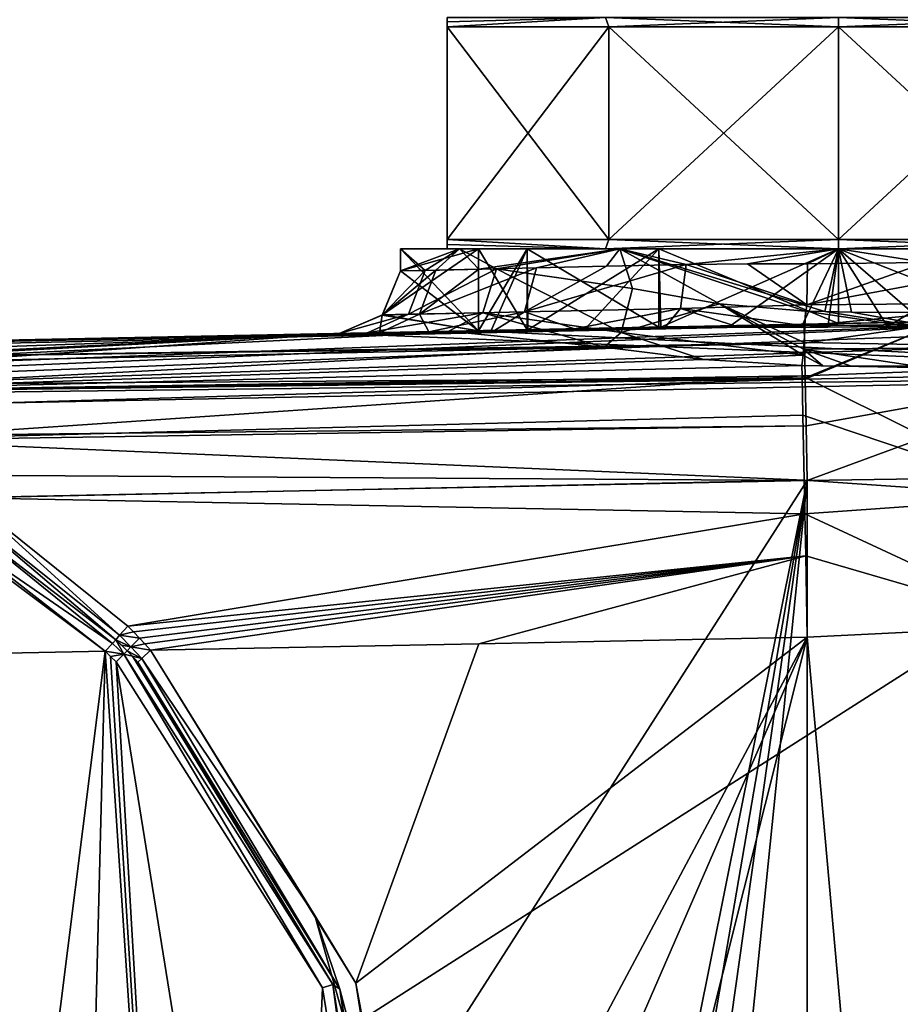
# Model space of a CAD drawing. Extents: x -250 to 250, y -426 to 356.
# Tile 215 of 256: x 199 to 227, y -382 to -350. Entities that reach past the tile are written whole.
import ezdxf

# ---------------------------------------------------------------- set-up
doc = ezdxf.new("R2010")
doc.units = 0
doc.header["$LTSCALE"] = 41.718519
for name, color, linetype in [('101', 7, 'CONTINUOUS'), ('102', 7, 'CONTINUOUS'), ('103', 7, 'CONTINUOUS'), ('104', 7, 'CONTINUOUS'), ('105', 7, 'CONTINUOUS'), ('106', 7, 'CONTINUOUS'), ('107', 7, 'CONTINUOUS'), ('108', 7, 'CONTINUOUS'), ('109', 7, 'CONTINUOUS'), ('110', 7, 'CONTINUOUS'), ('116', 7, 'CONTINUOUS'), ('117', 7, 'CONTINUOUS'), ('118', 7, 'CONTINUOUS'), ('119', 7, 'CONTINUOUS'), ('131', 7, 'CONTINUOUS'), ('133', 7, 'CONTINUOUS'), ('134', 7, 'CONTINUOUS'), ('135', 7, 'CONTINUOUS'), ('152', 7, 'CONTINUOUS'), ('211', 7, 'CONTINUOUS'), ('213', 7, 'CONTINUOUS'), ('214', 7, 'CONTINUOUS'), ('215', 7, 'CONTINUOUS'), ('219', 7, 'CONTINUOUS'), ('220', 7, 'CONTINUOUS'), ('221', 7, 'CONTINUOUS'), ('225', 7, 'CONTINUOUS'), ('226', 7, 'CONTINUOUS'), ('227', 7, 'CONTINUOUS'), ('228', 7, 'CONTINUOUS'), ('229', 7, 'CONTINUOUS'), ('230', 7, 'CONTINUOUS'), ('235', 7, 'CONTINUOUS'), ('80', 7, 'CONTINUOUS'), ('81', 7, 'CONTINUOUS'), ('83', 7, 'CONTINUOUS'), ('84', 7, 'CONTINUOUS'), ('85', 7, 'CONTINUOUS'), ('86', 7, 'CONTINUOUS'), ('87', 7, 'CONTINUOUS'), ('89', 7, 'CONTINUOUS'), ('90', 7, 'CONTINUOUS'), ('92', 7, 'CONTINUOUS'), ('93', 7, 'CONTINUOUS'), ('94', 7, 'CONTINUOUS'), ('98', 7, 'CONTINUOUS')]:
    doc.layers.add(name, color=color, linetype=linetype)

msp = doc.modelspace()

# ---------------------------------------------------------------- linework, layer by layer
at = {"layer": '101', "color": 7, "linetype": 'CONTINUOUS'}
for points in [[(221.478, -360.098, 10.947), (223.799, -360.007, 10), (221.56, -360.052, 10), (221.478, -360.098, 10.947)], [(223.799, -360.033, 10.721), (223.799, -360.007, 10), (221.478, -360.098, 10.947), (223.799, -360.033, 10.721)], [(212.55, -360.233, 10), (196.453, -360.557, 10), (185.271, -361.175, 12.773), (212.55, -360.233, 10)], [(217.512, -360.741, 13.433), (212.55, -360.233, 10), (185.271, -361.175, 12.773), (217.512, -360.741, 13.433)], [(219.321, -360.097, 10), (221.478, -360.098, 10.947), (221.56, -360.052, 10), (219.321, -360.097, 10)], [(223.801, -360.111, 11.437), (223.799, -360.033, 10.721), (221.478, -360.098, 10.947), (223.801, -360.111, 11.437)], [(189.809, -362.173, 15.237), (217.512, -360.741, 13.433), (185.271, -361.175, 12.773), (189.809, -362.173, 15.237)], [(220.685, -361.138, 14.498), (217.512, -360.741, 13.433), (189.809, -362.173, 15.237), (220.685, -361.138, 14.498)], [(223.826, -361.324, 14.962), (220.685, -361.138, 14.498), (189.809, -362.173, 15.237), (223.826, -361.324, 14.962)], [(223.832, -361.657, 15.503), (223.826, -361.324, 14.962), (189.809, -362.173, 15.237), (223.832, -361.657, 15.503)], [(193.801, -363.699, 17.226), (223.832, -361.657, 15.503), (189.809, -362.173, 15.237), (193.801, -363.699, 17.226)], [(223.858, -362.912, 17.048), (223.832, -361.657, 15.503), (193.801, -363.699, 17.226), (223.858, -362.912, 17.048)], [(223.899, -364.987, 18.649), (223.858, -362.912, 17.048), (193.801, -363.699, 17.226), (223.899, -364.987, 18.649)], [(197.18, -365.552, 18.665), (223.899, -364.987, 18.649), (193.801, -363.699, 17.226), (197.18, -365.552, 18.665)], [(223.921, -366.067, 19.192), (223.899, -364.987, 18.649), (197.18, -365.552, 18.665), (223.921, -366.067, 19.192)], [(202.29, -369.656, 19.969), (223.921, -366.067, 19.192), (197.18, -365.552, 18.665), (202.29, -369.656, 19.969)], [(223.948, -367.406, 19.656), (223.921, -366.067, 19.192), (202.29, -369.656, 19.969), (223.948, -367.406, 19.656)], [(202.474, -369.842, 19.982), (223.948, -367.406, 19.656), (202.29, -369.656, 19.969), (202.474, -369.842, 19.982)], [(202.661, -370.035, 19.992), (223.948, -367.406, 19.656), (202.474, -369.842, 19.982), (202.661, -370.035, 19.992)], [(223.948, -367.406, 19.656), (202.661, -370.035, 19.992), (202.833, -370.225, 19.998), (223.948, -367.406, 19.656)], [(203.013, -370.427, 20), (223.948, -367.406, 19.656), (202.833, -370.225, 19.998), (203.013, -370.427, 20)], [(223.948, -367.406, 19.656), (203.013, -370.427, 20), (213.507, -370.216, 20), (223.948, -367.406, 19.656)], [(224, -370.005, 20), (223.948, -367.406, 19.656), (213.507, -370.216, 20), (224, -370.005, 20)]]:
    msp.add_3dface(points, dxfattribs=at)
at = {"layer": '102', "color": 7, "linetype": 'CONTINUOUS'}
for points in [[(223.799, -360.007, 10), (226.563, -360.083, 11.393), (226.589, -359.951, 9.757), (223.799, -360.007, 10)], [(224.654, -360.105, 11.495), (226.563, -360.083, 11.393), (223.799, -360.007, 10), (224.654, -360.105, 11.495)], [(223.799, -360.033, 10.721), (224.654, -360.105, 11.495), (223.799, -360.007, 10), (223.799, -360.033, 10.721)], [(226.563, -360.083, 11.393), (230.883, -359.964, 9.881), (226.589, -359.951, 9.757), (226.563, -360.083, 11.393)], [(226.589, -359.951, 9.757), (230.883, -359.964, 9.881), (229.421, -359.894, 9.009), (226.589, -359.951, 9.757)], [(223.801, -360.111, 11.437), (224.654, -360.105, 11.495), (223.799, -360.033, 10.721), (223.801, -360.111, 11.437)], [(224.494, -361.335, 14.992), (223.826, -361.324, 14.962), (229.904, -361.429, 14.353), (224.494, -361.335, 14.992)], [(229.904, -361.429, 14.353), (223.826, -361.324, 14.962), (223.832, -361.657, 15.503), (229.904, -361.429, 14.353)], [(229.904, -361.429, 14.353), (223.832, -361.657, 15.503), (231.587, -365.525, 17.542), (229.904, -361.429, 14.353)], [(225.404, -361.345, 14.985), (224.494, -361.335, 14.992), (229.904, -361.429, 14.353), (225.404, -361.345, 14.985)], [(227.484, -361.345, 14.767), (225.404, -361.345, 14.985), (229.904, -361.429, 14.353), (227.484, -361.345, 14.767)], [(231.587, -365.525, 17.542), (223.832, -361.657, 15.503), (223.858, -362.912, 17.048), (231.587, -365.525, 17.542)], [(223.899, -364.987, 18.649), (231.587, -365.525, 17.542), (223.858, -362.912, 17.048), (223.899, -364.987, 18.649)], [(223.921, -366.067, 19.192), (231.587, -365.525, 17.542), (223.899, -364.987, 18.649), (223.921, -366.067, 19.192)], [(231.585, -369.632, 18.506), (231.587, -365.525, 17.542), (223.921, -366.067, 19.192), (231.585, -369.632, 18.506)], [(231.585, -369.632, 18.506), (223.921, -366.067, 19.192), (223.948, -367.406, 19.656), (231.585, -369.632, 18.506)], [(224, -370.005, 20), (231.585, -369.632, 18.506), (223.948, -367.406, 19.656), (224, -370.005, 20)]]:
    msp.add_3dface(points, dxfattribs=at)
at = {"layer": '103', "color": 7, "linetype": 'CONTINUOUS'}
for points in [[(213.5, -357.6, 0.025), (211, -357.6, 0.025), (212.884, -357.6, 7.014), (213.5, -357.6, 0.025)], [(218.007, -357.6, 12.129), (215.049, -357.6, 5.764), (212.884, -357.6, 7.014), (218.007, -357.6, 12.129)], [(215.049, -357.6, 5.764), (213.5, -357.6, 0.025), (212.884, -357.6, 7.014), (215.049, -357.6, 5.764)], [(219.257, -357.6, 9.963), (215.049, -357.6, 5.764), (218.007, -357.6, 12.129), (219.257, -357.6, 9.963)], [(225, -357.6, 14), (219.257, -357.6, 9.963), (218.007, -357.6, 12.129), (225, -357.6, 14)], [(225, -357.6, 11.5), (219.257, -357.6, 9.963), (225, -357.6, 14), (225, -357.6, 11.5)], [(230.743, -357.6, 9.963), (225, -357.6, 11.5), (231.993, -357.6, 12.129), (230.743, -357.6, 9.963)], [(231.993, -357.6, 12.129), (225, -357.6, 11.5), (225, -357.6, 14), (231.993, -357.6, 12.129)]]:
    msp.add_3dface(points, dxfattribs=at)
at = {"layer": '104', "color": 7, "linetype": 'CONTINUOUS'}
for points in [[(211, -357.6, 0.025), (211, -358.304, 0.025), (211.794, -358.286, 4.647), (211, -357.6, 0.025)], [(212.884, -357.6, 7.014), (211, -357.6, 0.025), (211.794, -358.286, 4.647), (212.884, -357.6, 7.014)], [(214.071, -358.234, 8.75), (212.884, -357.6, 7.014), (211.794, -358.286, 4.647), (214.071, -358.234, 8.75)], [(218.007, -357.6, 12.129), (212.884, -357.6, 7.014), (214.071, -358.234, 8.75), (218.007, -357.6, 12.129)], [(218.415, -358.863, 12.354), (218.007, -357.6, 12.129), (214.071, -358.234, 8.75), (218.415, -358.863, 12.354)], [(225, -357.6, 14), (218.007, -357.6, 12.129), (224.561, -359.604, 13.993), (225, -357.6, 14)], [(223.942, -359.588, 13.96), (218.007, -357.6, 12.129), (221.193, -359.352, 13.472), (223.942, -359.588, 13.96)], [(218.007, -357.6, 12.129), (223.942, -359.588, 13.96), (224.561, -359.604, 13.993), (218.007, -357.6, 12.129)], [(221.193, -359.352, 13.472), (218.007, -357.6, 12.129), (218.415, -358.863, 12.354), (221.193, -359.352, 13.472)], [(225.408, -359.619, 13.994), (225, -357.6, 14), (224.561, -359.604, 13.993), (225.408, -359.619, 13.994)], [(227.352, -359.628, 13.801), (225, -357.6, 14), (225.408, -359.619, 13.994), (227.352, -359.628, 13.801)], [(231.993, -357.6, 12.129), (225, -357.6, 14), (227.352, -359.628, 13.801), (231.993, -357.6, 12.129)]]:
    msp.add_3dface(points, dxfattribs=at)
at = {"layer": '105', "color": 7, "linetype": 'CONTINUOUS'}
for points in [[(213.5, -360.214, 0.025), (213.5, -357.6, 0.025), (215.049, -357.6, 5.764), (213.5, -360.214, 0.025)], [(213.5, -360.214, 0.025), (215.049, -357.6, 5.764), (213.902, -360.206, 3.014), (213.5, -360.214, 0.025)], [(213.902, -360.206, 3.014), (215.049, -357.6, 5.764), (215.067, -360.183, 5.796), (213.902, -360.206, 3.014)], [(215.049, -357.6, 5.764), (219.257, -357.6, 9.963), (215.067, -360.183, 5.796), (215.049, -357.6, 5.764)], [(215.067, -360.183, 5.796), (219.257, -357.6, 9.963), (216.916, -360.145, 8.179), (215.067, -360.183, 5.796)], [(216.916, -360.145, 8.179), (219.257, -357.6, 9.963), (219.321, -360.097, 10), (216.916, -360.145, 8.179)], [(219.257, -357.6, 9.963), (225, -357.6, 11.5), (219.321, -360.097, 10), (219.257, -357.6, 9.963)], [(219.321, -360.097, 10), (225, -357.6, 11.5), (221.478, -360.098, 10.947), (219.321, -360.097, 10)], [(225, -357.6, 11.5), (223.801, -360.111, 11.437), (221.478, -360.098, 10.947), (225, -357.6, 11.5)], [(224.654, -360.105, 11.495), (223.801, -360.111, 11.437), (225, -357.6, 11.5), (224.654, -360.105, 11.495)], [(226.563, -360.083, 11.393), (224.654, -360.105, 11.495), (225, -357.6, 11.5), (226.563, -360.083, 11.393)], [(226.563, -360.083, 11.393), (225, -357.6, 11.5), (230.743, -357.6, 9.963), (226.563, -360.083, 11.393)], [(230.883, -359.964, 9.881), (226.563, -360.083, 11.393), (230.743, -357.6, 9.963), (230.883, -359.964, 9.881)]]:
    msp.add_3dface(points, dxfattribs=at)
at = {"layer": '106', "color": 7, "linetype": 'CONTINUOUS'}
for points in [[(211, -358.304, 0.025), (210.428, -359.704, 0.025), (211.794, -358.286, 4.647), (211, -358.304, 0.025)], [(211.794, -358.286, 4.647), (210.428, -359.704, 0.025), (211.257, -359.687, 4.846), (211.794, -358.286, 4.647)], [(214.071, -358.234, 8.75), (211.257, -359.687, 4.846), (213.634, -359.637, 9.123), (214.071, -358.234, 8.75)], [(214.071, -358.234, 8.75), (211.794, -358.286, 4.647), (211.257, -359.687, 4.846), (214.071, -358.234, 8.75)], [(211.257, -359.687, 4.846), (209.04, -360.304, 0.025), (209.947, -360.286, 5.311), (211.257, -359.687, 4.846)], [(210.428, -359.704, 0.025), (209.04, -360.304, 0.025), (211.257, -359.687, 4.846), (210.428, -359.704, 0.025)], [(213.634, -359.637, 9.123), (209.947, -360.286, 5.311), (212.55, -360.233, 10), (213.634, -359.637, 9.123)], [(211.257, -359.687, 4.846), (209.947, -360.286, 5.311), (213.634, -359.637, 9.123), (211.257, -359.687, 4.846)]]:
    msp.add_3dface(points, dxfattribs=at)
at = {"layer": '107', "color": 7, "linetype": 'CONTINUOUS'}
for points in [[(214.071, -358.234, 8.75), (213.634, -359.637, 9.123), (218.056, -360.269, 12.816), (214.071, -358.234, 8.75)], [(218.415, -358.863, 12.354), (214.071, -358.234, 8.75), (218.056, -360.269, 12.816), (218.415, -358.863, 12.354)], [(221.193, -359.352, 13.472), (218.415, -358.863, 12.354), (218.056, -360.269, 12.816), (221.193, -359.352, 13.472)], [(221.193, -359.352, 13.472), (218.056, -360.269, 12.816), (223.866, -360.991, 14.531), (221.193, -359.352, 13.472)], [(223.898, -360.592, 14.228), (221.193, -359.352, 13.472), (223.883, -360.798, 14.365), (223.898, -360.592, 14.228)], [(221.193, -359.352, 13.472), (223.866, -360.991, 14.531), (223.883, -360.798, 14.365), (221.193, -359.352, 13.472)], [(223.942, -359.588, 13.96), (221.193, -359.352, 13.472), (223.898, -360.592, 14.228), (223.942, -359.588, 13.96)], [(213.634, -359.637, 9.123), (212.55, -360.233, 10), (217.512, -360.741, 13.433), (213.634, -359.637, 9.123)], [(218.056, -360.269, 12.816), (213.634, -359.637, 9.123), (217.512, -360.741, 13.433), (218.056, -360.269, 12.816)], [(220.685, -361.138, 14.498), (218.056, -360.269, 12.816), (217.512, -360.741, 13.433), (220.685, -361.138, 14.498)], [(223.866, -360.991, 14.531), (218.056, -360.269, 12.816), (220.685, -361.138, 14.498), (223.866, -360.991, 14.531)], [(223.826, -361.324, 14.962), (223.866, -360.991, 14.531), (220.685, -361.138, 14.498), (223.826, -361.324, 14.962)]]:
    msp.add_3dface(points, dxfattribs=at)
at = {"layer": '108', "color": 7, "linetype": 'CONTINUOUS'}
for points in [[(223.942, -359.588, 13.96), (223.898, -360.592, 14.228), (231.592, -360.725, 12.811), (223.942, -359.588, 13.96)], [(224.561, -359.604, 13.993), (223.942, -359.588, 13.96), (231.592, -360.725, 12.811), (224.561, -359.604, 13.993)], [(225.408, -359.619, 13.994), (224.561, -359.604, 13.993), (231.592, -360.725, 12.811), (225.408, -359.619, 13.994)], [(227.352, -359.628, 13.801), (225.408, -359.619, 13.994), (231.592, -360.725, 12.811), (227.352, -359.628, 13.801)], [(223.898, -360.592, 14.228), (223.883, -360.798, 14.365), (231.592, -360.725, 12.811), (223.898, -360.592, 14.228)], [(223.866, -360.991, 14.531), (224.494, -361.335, 14.992), (223.883, -360.798, 14.365), (223.866, -360.991, 14.531)], [(223.883, -360.798, 14.365), (227.484, -361.345, 14.767), (231.592, -360.725, 12.811), (223.883, -360.798, 14.365)], [(224.494, -361.335, 14.992), (225.404, -361.345, 14.985), (223.883, -360.798, 14.365), (224.494, -361.335, 14.992)], [(225.404, -361.345, 14.985), (227.484, -361.345, 14.767), (223.883, -360.798, 14.365), (225.404, -361.345, 14.985)], [(223.826, -361.324, 14.962), (224.494, -361.335, 14.992), (223.866, -360.991, 14.531), (223.826, -361.324, 14.962)]]:
    msp.add_3dface(points, dxfattribs=at)
at = {"layer": '109', "color": 7, "linetype": 'CONTINUOUS'}
for points in [[(144.396, -363.606), (242, -361.641), (145, -423.6), (144.396, -363.606)], [(242, -361.641), (242, -423.6), (145, -423.6), (242, -361.641)]]:
    msp.add_3dface(points, dxfattribs=at)
at = {"layer": '110', "color": 7, "linetype": 'CONTINUOUS'}
for points in [[(190.442, -370.681, 19), (199.664, -385.63, 19), (201.568, -370.456, 19), (190.442, -370.681, 19)], [(195.562, -379.125, 19), (199.664, -385.63, 19), (190.442, -370.681, 19), (195.562, -379.125, 19)], [(199.664, -385.63, 19), (201, -392.6, 19), (201.568, -370.456, 19), (199.664, -385.63, 19)], [(201.568, -370.456, 19), (201, -392.6, 19), (204.249, -410.639, 19), (201.568, -370.456, 19)], [(201.74, -370.622, 19), (201.568, -370.456, 19), (204.249, -410.639, 19), (201.74, -370.622, 19)], [(201.916, -370.794, 19), (201.74, -370.622, 19), (204.249, -410.639, 19), (201.916, -370.794, 19)], [(208.511, -381.213, 19), (201.916, -370.794, 19), (207.481, -405.351, 19), (208.511, -381.213, 19)], [(207.481, -405.351, 19), (201.916, -370.794, 19), (204.249, -410.639, 19), (207.481, -405.351, 19)], [(210.472, -393.387, 19), (208.511, -381.213, 19), (207.481, -405.351, 19), (210.472, -393.387, 19)]]:
    msp.add_3dface(points, dxfattribs=at)
at = {"layer": '116', "color": 7, "linetype": 'CONTINUOUS'}
msp.add_3dface([(190.442, -370.681, 19), (201.568, -370.456, 19), (197.965, -367.651, 18.528), (190.442, -370.681, 19)], dxfattribs=at)
at = {"layer": '117', "color": 7, "linetype": 'CONTINUOUS'}
for points in [[(201.802, -370.211, 19.133), (196.871, -366.216, 18.416), (194.77, -365.359, 17.491), (201.802, -370.211, 19.133)], [(197.965, -367.651, 18.528), (201.568, -370.456, 19), (194.77, -365.359, 17.491), (197.965, -367.651, 18.528)], [(201.568, -370.456, 19), (201.802, -370.211, 19.133), (194.77, -365.359, 17.491), (201.568, -370.456, 19)], [(201.912, -370.096, 19.462), (196.871, -366.216, 18.416), (201.802, -370.211, 19.133), (201.912, -370.096, 19.462)]]:
    msp.add_3dface(points, dxfattribs=at)
at = {"layer": '118', "color": 7, "linetype": 'CONTINUOUS'}
for points in [[(201.802, -370.211, 19.133), (201.568, -370.456, 19), (202.161, -370.551, 19.138), (201.802, -370.211, 19.133)], [(201.912, -370.096, 19.462), (201.802, -370.211, 19.133), (202.161, -370.551, 19.138), (201.912, -370.096, 19.462)], [(202.09, -370.266, 19.468), (201.912, -370.096, 19.462), (202.271, -370.443, 19.473), (202.09, -370.266, 19.468)], [(202.271, -370.443, 19.473), (201.912, -370.096, 19.462), (202.161, -370.551, 19.138), (202.271, -370.443, 19.473)], [(201.568, -370.456, 19), (201.74, -370.622, 19), (202.161, -370.551, 19.138), (201.568, -370.456, 19)], [(201.74, -370.622, 19), (201.916, -370.794, 19), (202.161, -370.551, 19.138), (201.74, -370.622, 19)]]:
    msp.add_3dface(points, dxfattribs=at)
at = {"layer": '119', "color": 7, "linetype": 'CONTINUOUS'}
for points in [[(201.916, -370.794, 19), (208.511, -381.213, 19), (202.161, -370.551, 19.138), (201.916, -370.794, 19)], [(202.271, -370.443, 19.473), (202.161, -370.551, 19.138), (202.438, -370.617, 19.475), (202.271, -370.443, 19.473)], [(202.161, -370.551, 19.138), (208.511, -381.213, 19), (208.84, -381.106, 19.138), (202.161, -370.551, 19.138)], [(202.161, -370.551, 19.138), (208.84, -381.106, 19.138), (202.438, -370.617, 19.475), (202.161, -370.551, 19.138)], [(202.438, -370.617, 19.475), (208.84, -381.106, 19.138), (202.612, -370.802, 19.476), (202.438, -370.617, 19.475)], [(202.612, -370.802, 19.476), (208.84, -381.106, 19.138), (209.061, -381.255, 19.476), (202.612, -370.802, 19.476)], [(208.511, -381.213, 19), (210.472, -393.387, 19), (208.84, -381.106, 19.138), (208.511, -381.213, 19)], [(210.472, -393.387, 19), (210.815, -393.44, 19.138), (208.84, -381.106, 19.138), (210.472, -393.387, 19)], [(208.84, -381.106, 19.138), (210.815, -393.44, 19.138), (209.061, -381.255, 19.476), (208.84, -381.106, 19.138)], [(209.061, -381.255, 19.476), (210.815, -393.44, 19.138), (210.972, -393.388, 19.476), (209.061, -381.255, 19.476)]]:
    msp.add_3dface(points, dxfattribs=at)
at = {"layer": '131', "color": 7, "linetype": 'CONTINUOUS'}
for points in [[(202.027, -369.944, 19.837), (197.18, -365.552, 18.665), (197.003, -365.932, 18.699), (202.027, -369.944, 19.837)], [(202.29, -369.656, 19.969), (197.18, -365.552, 18.665), (202.027, -369.944, 19.837), (202.29, -369.656, 19.969)], [(196.871, -366.216, 18.416), (201.912, -370.096, 19.462), (197.003, -365.932, 18.699), (196.871, -366.216, 18.416)], [(201.912, -370.096, 19.462), (202.027, -369.944, 19.837), (197.003, -365.932, 18.699), (201.912, -370.096, 19.462)]]:
    msp.add_3dface(points, dxfattribs=at)
at = {"layer": '133', "color": 7, "linetype": 'CONTINUOUS'}
for points in [[(202.474, -369.842, 19.982), (202.29, -369.656, 19.969), (202.027, -369.944, 19.837), (202.474, -369.842, 19.982)], [(202.027, -369.944, 19.837), (201.912, -370.096, 19.462), (202.389, -370.312, 19.847), (202.027, -369.944, 19.837)], [(202.661, -370.035, 19.992), (202.474, -369.842, 19.982), (202.027, -369.944, 19.837), (202.661, -370.035, 19.992)], [(202.661, -370.035, 19.992), (202.027, -369.944, 19.837), (202.389, -370.312, 19.847), (202.661, -370.035, 19.992)], [(201.912, -370.096, 19.462), (202.09, -370.266, 19.468), (202.389, -370.312, 19.847), (201.912, -370.096, 19.462)], [(202.09, -370.266, 19.468), (202.271, -370.443, 19.473), (202.389, -370.312, 19.847), (202.09, -370.266, 19.468)]]:
    msp.add_3dface(points, dxfattribs=at)
at = {"layer": '134', "color": 7, "linetype": 'CONTINUOUS'}
for points in [[(202.833, -370.225, 19.998), (202.661, -370.035, 19.992), (202.389, -370.312, 19.847), (202.833, -370.225, 19.998)], [(202.389, -370.312, 19.847), (202.271, -370.443, 19.473), (202.736, -370.686, 19.848), (202.389, -370.312, 19.847)], [(203.013, -370.427, 20), (202.833, -370.225, 19.998), (202.389, -370.312, 19.847), (203.013, -370.427, 20)], [(203.013, -370.427, 20), (202.389, -370.312, 19.847), (202.736, -370.686, 19.848), (203.013, -370.427, 20)], [(202.271, -370.443, 19.473), (202.438, -370.617, 19.475), (202.736, -370.686, 19.848), (202.271, -370.443, 19.473)], [(202.438, -370.617, 19.475), (202.612, -370.802, 19.476), (202.736, -370.686, 19.848), (202.438, -370.617, 19.475)]]:
    msp.add_3dface(points, dxfattribs=at)
at = {"layer": '135', "color": 7, "linetype": 'CONTINUOUS'}
for points in [[(202.612, -370.802, 19.476), (209.061, -381.255, 19.476), (202.736, -370.686, 19.848), (202.612, -370.802, 19.476)], [(203.013, -370.427, 20), (202.736, -370.686, 19.848), (208.265, -378.902, 19.848), (203.013, -370.427, 20)], [(202.736, -370.686, 19.848), (209.061, -381.255, 19.476), (208.265, -378.902, 19.848), (202.736, -370.686, 19.848)], [(209.576, -381.064, 20), (203.013, -370.427, 20), (208.265, -378.902, 19.848), (209.576, -381.064, 20)], [(209.061, -381.255, 19.476), (210.956, -388.432, 19.848), (208.265, -378.902, 19.848), (209.061, -381.255, 19.476)], [(210.956, -388.432, 19.848), (209.576, -381.064, 20), (208.265, -378.902, 19.848), (210.956, -388.432, 19.848)], [(211.521, -393.411, 20), (209.576, -381.064, 20), (210.956, -388.432, 19.848), (211.521, -393.411, 20)], [(209.061, -381.255, 19.476), (210.972, -393.388, 19.476), (210.956, -388.432, 19.848), (209.061, -381.255, 19.476)]]:
    msp.add_3dface(points, dxfattribs=at)
at = {"layer": '152', "color": 7, "linetype": 'CONTINUOUS'}
msp.add_3dface([(199.664, -385.63, 19), (195.562, -379.125, 19), (197.473, -385.579, 17), (199.664, -385.63, 19)], dxfattribs=at)
at = {"layer": '211', "color": 7, "linetype": 'CONTINUOUS'}
for points in [[(224, -365.004, -20), (188.417, -420.6, -20), (184.228, -365.805, -20), (224, -365.004, -20)], [(213.933, -415.093, -20), (188.417, -420.6, -20), (224, -365.004, -20), (213.933, -415.093, -20)], [(215.828, -412.605, -20), (213.933, -415.093, -20), (224, -365.004, -20), (215.828, -412.605, -20)], [(217.384, -411.864, -20), (215.828, -412.605, -20), (224, -365.004, -20), (217.384, -411.864, -20)], [(219.255, -411.6, -20), (217.384, -411.864, -20), (224, -365.004, -20), (219.255, -411.6, -20)], [(224, -411.6, -20), (219.255, -411.6, -20), (224, -365.004, -20), (224, -411.6, -20)]]:
    msp.add_3dface(points, dxfattribs=at)
at = {"layer": '213', "color": 7, "linetype": 'CONTINUOUS'}
for points in [[(213.5, -360.214, -0.025), (236.5, -359.751, -0.025), (215.049, -360.183, -5.764), (213.5, -360.214, -0.025)], [(236.5, -359.751, -0.025), (219.257, -360.098, -9.963), (215.049, -360.183, -5.764), (236.5, -359.751, -0.025)], [(236.5, -359.751, -0.025), (225, -359.983, -11.5), (219.257, -360.098, -9.963), (236.5, -359.751, -0.025)], [(236.5, -359.751, -0.025), (230.743, -359.867, -9.963), (225, -359.983, -11.5), (236.5, -359.751, -0.025)], [(209.04, -360.304, -0.025), (199.332, -360.499, -15), (179.192, -360.905, -15), (209.04, -360.304, -0.025)], [(179.192, -360.905, -0.025), (209.04, -360.304, -0.025), (179.192, -360.905, -15), (179.192, -360.905, -0.025)], [(219.473, -360.094, -15), (199.332, -360.499, -15), (216.564, -360.152, -13.57), (219.473, -360.094, -15)], [(199.332, -360.499, -15), (214.009, -360.204, -11.589), (216.564, -360.152, -13.57), (199.332, -360.499, -15)], [(199.332, -360.499, -15), (211.905, -360.246, -9.135), (214.009, -360.204, -11.589), (199.332, -360.499, -15)], [(199.332, -360.499, -15), (210.336, -360.278, -6.308), (211.905, -360.246, -9.135), (199.332, -360.499, -15)], [(199.332, -360.499, -15), (209.04, -360.304, -0.025), (210.336, -360.278, -6.308), (199.332, -360.499, -15)]]:
    msp.add_3dface(points, dxfattribs=at)
at = {"layer": '214', "color": 7, "linetype": 'CONTINUOUS'}
for points in [[(211, -357.6, -0.025), (211, -358.304, -0.025), (213.5, -360.214, -0.025), (211, -357.6, -0.025)], [(213.5, -357.6, -0.025), (211, -357.6, -0.025), (213.5, -360.214, -0.025), (213.5, -357.6, -0.025)], [(211, -358.304, -0.025), (210.419, -359.714, -0.025), (213.5, -360.214, -0.025), (211, -358.304, -0.025)], [(210.419, -359.714, -0.025), (209.04, -360.304, -0.025), (213.5, -360.214, -0.025), (210.419, -359.714, -0.025)], [(213.5, -360.214, -0.025), (242, -361.641, -0.025), (236.5, -359.751, -0.025), (213.5, -360.214, -0.025)], [(179.192, -360.905, -0.025), (179.223, -362.405, -0.025), (209.04, -360.304, -0.025), (179.192, -360.905, -0.025)], [(179.223, -362.405, -0.025), (242, -361.641, -0.025), (209.04, -360.304, -0.025), (179.223, -362.405, -0.025)], [(209.04, -360.304, -0.025), (242, -361.641, -0.025), (213.5, -360.214, -0.025), (209.04, -360.304, -0.025)], [(144.396, -363.606, -0.025), (242, -361.641, -0.025), (179.223, -362.405, -0.025), (144.396, -363.606, -0.025)]]:
    msp.add_3dface(points, dxfattribs=at)
at = {"layer": '215', "color": 7, "linetype": 'CONTINUOUS'}
for points in [[(242, -361.641, -0.025), (144.396, -363.606, -0.025), (242, -361.641), (242, -361.641, -0.025)], [(144.396, -363.606, -0.025), (144.396, -363.606), (242, -361.641), (144.396, -363.606, -0.025)]]:
    msp.add_3dface(points, dxfattribs=at)
at = {"layer": '219', "color": 7, "linetype": 'CONTINUOUS'}
for points in [[(224, -411.6, -20), (224, -365.004, -20), (233.993, -364.853, -17.324), (224, -411.6, -20)], [(224, -411.6, -20), (233.993, -364.853, -17.324), (224.5, -411.6, -19.994), (224, -411.6, -20)], [(233.993, -364.853, -17.324), (225, -411.6, -19.975), (224.5, -411.6, -19.994), (233.993, -364.853, -17.324)], [(225, -420.6, -19.975), (225, -411.6, -19.975), (233.993, -364.853, -17.324), (225, -420.6, -19.975)], [(234.565, -420.6, -16.982), (225, -420.6, -19.975), (233.993, -364.853, -17.324), (234.565, -420.6, -16.982)]]:
    msp.add_3dface(points, dxfattribs=at)
at = {"layer": '220', "color": 7, "linetype": 'CONTINUOUS'}
for points in [[(223.911, -360.607, -17.379), (223.9, -360.052, -15.685), (228.124, -360.002, -15.332), (223.911, -360.607, -17.379)], [(223.934, -361.72, -18.77), (223.911, -360.607, -17.379), (228.124, -360.002, -15.332), (223.934, -361.72, -18.77)], [(223.935, -361.758, -18.803), (223.934, -361.72, -18.77), (228.124, -360.002, -15.332), (223.935, -361.758, -18.803)], [(223.935, -361.758, -18.803), (228.124, -360.002, -15.332), (233.328, -361.569, -16.288), (223.935, -361.758, -18.803)], [(223.965, -363.251, -19.682), (223.935, -361.758, -18.803), (233.328, -361.569, -16.288), (223.965, -363.251, -19.682)], [(224, -365.004, -20), (223.965, -363.251, -19.682), (233.328, -361.569, -16.288), (224, -365.004, -20)], [(233.993, -364.853, -17.324), (224, -365.004, -20), (233.328, -361.569, -16.288), (233.993, -364.853, -17.324)]]:
    msp.add_3dface(points, dxfattribs=at)
at = {"layer": '221', "color": 7, "linetype": 'CONTINUOUS'}
for points in [[(223.9, -360.052, -15.685), (144.356, -361.606, -15), (221.712, -360.07, -15.464), (223.9, -360.052, -15.685)], [(144.359, -361.781, -16.31), (144.356, -361.606, -15), (223.9, -360.052, -15.685), (144.359, -361.781, -16.31)], [(221.712, -360.07, -15.464), (144.356, -361.606, -15), (179.192, -360.905, -15), (221.712, -360.07, -15.464)], [(223.911, -360.607, -17.379), (144.359, -361.781, -16.31), (223.9, -360.052, -15.685), (223.911, -360.607, -17.379)], [(199.332, -360.499, -15), (221.712, -360.07, -15.464), (179.192, -360.905, -15), (199.332, -360.499, -15)], [(219.473, -360.094, -15), (221.712, -360.07, -15.464), (199.332, -360.499, -15), (219.473, -360.094, -15)], [(144.369, -362.276, -17.5), (144.359, -361.781, -16.31), (223.911, -360.607, -17.379), (144.369, -362.276, -17.5)], [(223.934, -361.72, -18.77), (144.369, -362.276, -17.5), (223.911, -360.607, -17.379), (223.934, -361.72, -18.77)], [(144.379, -362.784, -18.224), (144.369, -362.276, -17.5), (223.934, -361.72, -18.77), (144.379, -362.784, -18.224)], [(223.935, -361.758, -18.803), (144.379, -362.784, -18.224), (223.934, -361.72, -18.77), (223.935, -361.758, -18.803)], [(144.406, -364.106, -19.33), (144.379, -362.784, -18.224), (223.935, -361.758, -18.803), (144.406, -364.106, -19.33)], [(223.965, -363.251, -19.682), (144.406, -364.106, -19.33), (223.935, -361.758, -18.803), (223.965, -363.251, -19.682)], [(144.414, -364.502, -19.536), (144.406, -364.106, -19.33), (223.965, -363.251, -19.682), (144.414, -364.502, -19.536)], [(224, -365.004, -20), (144.414, -364.502, -19.536), (223.965, -363.251, -19.682), (224, -365.004, -20)], [(224, -365.004, -20), (184.228, -365.805, -20), (144.414, -364.502, -19.536), (224, -365.004, -20)]]:
    msp.add_3dface(points, dxfattribs=at)
at = {"layer": '225', "color": 7, "linetype": 'CONTINUOUS'}
for points in [[(211, -357.6, -0.025), (213.5, -357.6, -0.025), (212.884, -357.6, -7.014), (211, -357.6, -0.025)], [(213.5, -357.6, -0.025), (215.049, -357.6, -5.764), (212.884, -357.6, -7.014), (213.5, -357.6, -0.025)], [(215.049, -357.6, -5.764), (218.007, -357.6, -12.129), (212.884, -357.6, -7.014), (215.049, -357.6, -5.764)], [(215.049, -357.6, -5.764), (219.257, -357.6, -9.963), (218.007, -357.6, -12.129), (215.049, -357.6, -5.764)], [(219.257, -357.6, -9.963), (225, -357.6, -11.5), (218.007, -357.6, -12.129), (219.257, -357.6, -9.963)], [(225, -357.6, -11.5), (225, -357.6, -14), (218.007, -357.6, -12.129), (225, -357.6, -11.5)], [(230.743, -357.6, -9.963), (231.993, -357.6, -12.129), (225, -357.6, -14), (230.743, -357.6, -9.963)], [(225, -357.6, -11.5), (230.743, -357.6, -9.963), (225, -357.6, -14), (225, -357.6, -11.5)]]:
    msp.add_3dface(points, dxfattribs=at)
at = {"layer": '226', "color": 7, "linetype": 'CONTINUOUS'}
for points in [[(213.5, -357.6, -0.025), (215.049, -360.183, -5.764), (215.049, -357.6, -5.764), (213.5, -357.6, -0.025)], [(213.5, -357.6, -0.025), (213.5, -360.214, -0.025), (215.049, -360.183, -5.764), (213.5, -357.6, -0.025)], [(215.049, -357.6, -5.764), (219.257, -360.098, -9.963), (219.257, -357.6, -9.963), (215.049, -357.6, -5.764)], [(215.049, -360.183, -5.764), (219.257, -360.098, -9.963), (215.049, -357.6, -5.764), (215.049, -360.183, -5.764)], [(219.257, -360.098, -9.963), (225, -359.983, -11.5), (219.257, -357.6, -9.963), (219.257, -360.098, -9.963)], [(219.257, -357.6, -9.963), (225, -359.983, -11.5), (225, -357.6, -11.5), (219.257, -357.6, -9.963)], [(225, -357.6, -11.5), (230.743, -359.867, -9.963), (230.743, -357.6, -9.963), (225, -357.6, -11.5)], [(225, -359.983, -11.5), (230.743, -359.867, -9.963), (225, -357.6, -11.5), (225, -359.983, -11.5)]]:
    msp.add_3dface(points, dxfattribs=at)
at = {"layer": '227', "color": 7, "linetype": 'CONTINUOUS'}
for points in [[(211, -358.304, -0.025), (211, -357.6, -0.025), (212.884, -357.6, -7.014), (211, -358.304, -0.025)], [(211, -358.304, -0.025), (212.884, -357.6, -7.014), (212.135, -358.278, -5.522), (211, -358.304, -0.025)], [(212.135, -358.278, -5.522), (212.884, -357.6, -7.014), (213.507, -358.247, -7.995), (212.135, -358.278, -5.522)], [(212.884, -357.6, -7.014), (218.007, -357.6, -12.129), (213.507, -358.247, -7.995), (212.884, -357.6, -7.014)], [(213.507, -358.247, -7.995), (218.007, -357.6, -12.129), (215.349, -358.204, -10.142), (213.507, -358.247, -7.995)], [(215.349, -358.204, -10.142), (218.007, -357.6, -12.129), (217.584, -358.153, -11.874), (215.349, -358.204, -10.142)], [(218.007, -357.6, -12.129), (220.128, -358.094, -13.125), (217.584, -358.153, -11.874), (218.007, -357.6, -12.129)], [(225, -357.6, -14), (220.128, -358.094, -13.125), (218.007, -357.6, -12.129), (225, -357.6, -14)], [(222.088, -358.079, -13.694), (220.128, -358.094, -13.125), (225, -357.6, -14), (222.088, -358.079, -13.694)], [(224.003, -358.071, -13.964), (222.088, -358.079, -13.694), (225, -357.6, -14), (224.003, -358.071, -13.964)], [(227.783, -358.033, -13.721), (224.003, -358.071, -13.964), (225, -357.6, -14), (227.783, -358.033, -13.721)], [(231.993, -357.6, -12.129), (227.783, -358.033, -13.721), (225, -357.6, -14), (231.993, -357.6, -12.129)]]:
    msp.add_3dface(points, dxfattribs=at)
at = {"layer": '228', "color": 7, "linetype": 'CONTINUOUS'}
for points in [[(227.783, -358.033, -13.721), (231.369, -358.009, -12.468), (223.981, -359.384, -14.455), (227.783, -358.033, -13.721)], [(223.981, -359.384, -14.455), (231.369, -358.009, -12.468), (231.622, -359.322, -12.89), (223.981, -359.384, -14.455)], [(224.003, -358.071, -13.964), (227.783, -358.033, -13.721), (223.981, -359.384, -14.455), (224.003, -358.071, -13.964)], [(223.9, -360.052, -15.685), (223.981, -359.384, -14.455), (231.622, -359.322, -12.89), (223.9, -360.052, -15.685)], [(228.124, -360.002, -15.332), (223.9, -360.052, -15.685), (231.622, -359.322, -12.89), (228.124, -360.002, -15.332)]]:
    msp.add_3dface(points, dxfattribs=at)
at = {"layer": '229', "color": 7, "linetype": 'CONTINUOUS'}
for points in [[(219.951, -359.503, -13.679), (220.128, -358.094, -13.125), (223.981, -359.384, -14.455), (219.951, -359.503, -13.679)], [(220.128, -358.094, -13.125), (222.088, -358.079, -13.694), (223.981, -359.384, -14.455), (220.128, -358.094, -13.125)], [(222.088, -358.079, -13.694), (224.003, -358.071, -13.964), (223.981, -359.384, -14.455), (222.088, -358.079, -13.694)], [(221.712, -360.07, -15.464), (219.473, -360.094, -15), (219.951, -359.503, -13.679), (221.712, -360.07, -15.464)], [(223.9, -360.052, -15.685), (219.951, -359.503, -13.679), (223.981, -359.384, -14.455), (223.9, -360.052, -15.685)], [(223.9, -360.052, -15.685), (221.712, -360.07, -15.464), (219.951, -359.503, -13.679), (223.9, -360.052, -15.685)]]:
    msp.add_3dface(points, dxfattribs=at)
at = {"layer": '230', "color": 7, "linetype": 'CONTINUOUS'}
for points in [[(217.584, -358.153, -11.874), (220.128, -358.094, -13.125), (214.97, -359.613, -10.583), (217.584, -358.153, -11.874)], [(220.128, -358.094, -13.125), (219.951, -359.503, -13.679), (214.97, -359.613, -10.583), (220.128, -358.094, -13.125)], [(210.419, -359.714, -0.025), (212.135, -358.278, -5.522), (211.611, -359.687, -5.773), (210.419, -359.714, -0.025)], [(210.419, -359.714, -0.025), (211, -358.304, -0.025), (212.135, -358.278, -5.522), (210.419, -359.714, -0.025)], [(213.507, -358.247, -7.995), (215.349, -358.204, -10.142), (211.611, -359.687, -5.773), (213.507, -358.247, -7.995)], [(215.349, -358.204, -10.142), (214.97, -359.613, -10.583), (211.611, -359.687, -5.773), (215.349, -358.204, -10.142)], [(212.135, -358.278, -5.522), (213.507, -358.247, -7.995), (211.611, -359.687, -5.773), (212.135, -358.278, -5.522)], [(215.349, -358.204, -10.142), (217.584, -358.153, -11.874), (214.97, -359.613, -10.583), (215.349, -358.204, -10.142)], [(210.336, -360.278, -6.308), (211.611, -359.687, -5.773), (211.905, -360.246, -9.135), (210.336, -360.278, -6.308)], [(210.419, -359.714, -0.025), (211.611, -359.687, -5.773), (210.336, -360.278, -6.308), (210.419, -359.714, -0.025)], [(211.611, -359.687, -5.773), (214.97, -359.613, -10.583), (211.905, -360.246, -9.135), (211.611, -359.687, -5.773)], [(211.905, -360.246, -9.135), (214.97, -359.613, -10.583), (214.009, -360.204, -11.589), (211.905, -360.246, -9.135)], [(214.009, -360.204, -11.589), (214.97, -359.613, -10.583), (216.564, -360.152, -13.57), (214.009, -360.204, -11.589)], [(214.97, -359.613, -10.583), (219.951, -359.503, -13.679), (216.564, -360.152, -13.57), (214.97, -359.613, -10.583)], [(219.951, -359.503, -13.679), (219.473, -360.094, -15), (216.564, -360.152, -13.57), (219.951, -359.503, -13.679)], [(209.04, -360.304, -0.025), (210.419, -359.714, -0.025), (210.336, -360.278, -6.308), (209.04, -360.304, -0.025)]]:
    msp.add_3dface(points, dxfattribs=at)
at = {"layer": '235', "color": 7, "linetype": 'CONTINUOUS'}
for points in [[(242, -361.641), (144.396, -363.606), (242, -423.6), (242, -361.641)], [(242, -423.6), (144.396, -363.606), (145, -423.6), (242, -423.6)]]:
    msp.add_3dface(points, dxfattribs=at)
at = {"layer": '80', "linetype": 'CONTINUOUS'}
for points in [[(217.554, -357.6, 11.5), (212.5, -357.6, 5.607), (232.446, -357.6, 11.5), (217.554, -357.6, 11.5)], [(217.554, -357.6, -11.5), (237.5, -357.6, -5.607), (212.5, -357.6, -5.607), (217.554, -357.6, -11.5)], [(237.5, -357.6, -5.607), (237.5, -357.6, 5.607), (212.5, -357.6, -5.607), (237.5, -357.6, -5.607)], [(212.5, -357.6, -5.607), (237.5, -357.6, 5.607), (212.5, -357.6, 5.607), (212.5, -357.6, -5.607)], [(212.5, -357.6, 5.607), (237.5, -357.6, 5.607), (232.446, -357.6, 11.5), (212.5, -357.6, 5.607)], [(225, -357.6, 13.7), (217.554, -357.6, 11.5), (232.446, -357.6, 11.5), (225, -357.6, 13.7)], [(225, -357.6, -13.7), (232.446, -357.6, -11.5), (217.554, -357.6, -11.5), (225, -357.6, -13.7)], [(232.446, -357.6, -11.5), (237.5, -357.6, -5.607), (217.554, -357.6, -11.5), (232.446, -357.6, -11.5)]]:
    msp.add_3dface(points, dxfattribs=at)
at = {"layer": '81', "linetype": 'CONTINUOUS'}
for points in [[(217.661, -357.3, -11.922), (212.5, -357.3, -6.305), (217.661, -350.5, -11.922), (217.661, -357.3, -11.922)], [(217.661, -350.5, -11.922), (212.5, -357.3, -6.305), (212.5, -350.5, -6.305), (217.661, -350.5, -11.922)], [(225, -357.3, -14), (217.661, -357.3, -11.922), (225, -350.5, -14), (225, -357.3, -14)], [(225, -350.5, -14), (217.661, -357.3, -11.922), (217.661, -350.5, -11.922), (225, -350.5, -14)], [(232.339, -357.3, -11.922), (225, -357.3, -14), (232.339, -350.5, -11.922), (232.339, -357.3, -11.922)], [(232.339, -350.5, -11.922), (225, -357.3, -14), (225, -350.5, -14), (232.339, -350.5, -11.922)]]:
    msp.add_3dface(points, dxfattribs=at)
at = {"layer": '83', "linetype": 'CONTINUOUS'}
for points in [[(212.5, -350.5, 6.305), (217.661, -357.3, 11.922), (217.661, -350.5, 11.922), (212.5, -350.5, 6.305)], [(212.5, -357.3, 6.305), (217.661, -357.3, 11.922), (212.5, -350.5, 6.305), (212.5, -357.3, 6.305)], [(217.661, -350.5, 11.922), (225, -357.3, 14), (225, -350.5, 14), (217.661, -350.5, 11.922)], [(217.661, -357.3, 11.922), (225, -357.3, 14), (217.661, -350.5, 11.922), (217.661, -357.3, 11.922)], [(225, -350.5, 14), (232.339, -357.3, 11.922), (232.339, -350.5, 11.922), (225, -350.5, 14)], [(225, -357.3, 14), (232.339, -357.3, 11.922), (225, -350.5, 14), (225, -357.3, 14)]]:
    msp.add_3dface(points, dxfattribs=at)
at = {"layer": '84', "linetype": 'CONTINUOUS'}
for points in [[(217.661, -350.5, -11.922), (212.5, -350.5, -6.305), (217.554, -350.2, -11.5), (217.661, -350.5, -11.922)], [(217.554, -350.2, -11.5), (212.5, -350.5, -6.305), (212.5, -350.345, -5.954), (217.554, -350.2, -11.5)], [(212.5, -350.2, -5.607), (217.554, -350.2, -11.5), (212.5, -350.345, -5.954), (212.5, -350.2, -5.607)], [(217.661, -350.5, -11.922), (217.554, -350.2, -11.5), (225, -350.2, -13.7), (217.661, -350.5, -11.922)], [(225, -350.5, -14), (217.661, -350.5, -11.922), (225, -350.2, -13.7), (225, -350.5, -14)], [(232.339, -350.5, -11.922), (225, -350.5, -14), (232.446, -350.2, -11.5), (232.339, -350.5, -11.922)], [(225, -350.5, -14), (225, -350.2, -13.7), (232.446, -350.2, -11.5), (225, -350.5, -14)]]:
    msp.add_3dface(points, dxfattribs=at)
at = {"layer": '85', "linetype": 'CONTINUOUS'}
for points in [[(217.554, -350.2, 11.5), (212.5, -350.2, 5.607), (212.5, -350.345, 5.954), (217.554, -350.2, 11.5)], [(217.554, -350.2, 11.5), (212.5, -350.5, 6.305), (217.661, -350.5, 11.922), (217.554, -350.2, 11.5)], [(212.5, -350.5, 6.305), (217.554, -350.2, 11.5), (212.5, -350.345, 5.954), (212.5, -350.5, 6.305)], [(225, -350.2, 13.7), (217.554, -350.2, 11.5), (225, -350.5, 14), (225, -350.2, 13.7)], [(217.554, -350.2, 11.5), (217.661, -350.5, 11.922), (225, -350.5, 14), (217.554, -350.2, 11.5)], [(232.446, -350.2, 11.5), (225, -350.2, 13.7), (232.339, -350.5, 11.922), (232.446, -350.2, 11.5)], [(225, -350.2, 13.7), (225, -350.5, 14), (232.339, -350.5, 11.922), (225, -350.2, 13.7)]]:
    msp.add_3dface(points, dxfattribs=at)
at = {"layer": '86', "linetype": 'CONTINUOUS'}
for points in [[(217.554, -357.6, -11.5), (212.5, -357.3, -6.305), (217.661, -357.3, -11.922), (217.554, -357.6, -11.5)], [(212.5, -357.3, -6.305), (217.554, -357.6, -11.5), (212.5, -357.455, -5.954), (212.5, -357.3, -6.305)], [(217.554, -357.6, -11.5), (212.5, -357.6, -5.607), (212.5, -357.455, -5.954), (217.554, -357.6, -11.5)], [(225, -357.6, -13.7), (217.554, -357.6, -11.5), (225, -357.3, -14), (225, -357.6, -13.7)], [(217.554, -357.6, -11.5), (217.661, -357.3, -11.922), (225, -357.3, -14), (217.554, -357.6, -11.5)], [(225, -357.6, -13.7), (225, -357.3, -14), (232.339, -357.3, -11.922), (225, -357.6, -13.7)], [(232.446, -357.6, -11.5), (225, -357.6, -13.7), (232.339, -357.3, -11.922), (232.446, -357.6, -11.5)]]:
    msp.add_3dface(points, dxfattribs=at)
at = {"layer": '87', "linetype": 'CONTINUOUS'}
for points in [[(217.554, -357.6, 11.5), (212.5, -357.3, 6.305), (212.5, -357.455, 5.954), (217.554, -357.6, 11.5)], [(217.554, -357.6, 11.5), (217.661, -357.3, 11.922), (212.5, -357.3, 6.305), (217.554, -357.6, 11.5)], [(212.5, -357.6, 5.607), (217.554, -357.6, 11.5), (212.5, -357.455, 5.954), (212.5, -357.6, 5.607)], [(217.554, -357.6, 11.5), (225, -357.6, 13.7), (217.661, -357.3, 11.922), (217.554, -357.6, 11.5)], [(225, -357.6, 13.7), (225, -357.3, 14), (217.661, -357.3, 11.922), (225, -357.6, 13.7)], [(232.446, -357.6, 11.5), (232.339, -357.3, 11.922), (225, -357.3, 14), (232.446, -357.6, 11.5)], [(225, -357.6, 13.7), (232.446, -357.6, 11.5), (225, -357.3, 14), (225, -357.6, 13.7)]]:
    msp.add_3dface(points, dxfattribs=at)
at = {"layer": '89', "linetype": 'CONTINUOUS'}
for points in [[(212.5, -357.6, -5.607), (212.5, -357.6, 5.607), (212.5, -350.2, -5.607), (212.5, -357.6, -5.607)], [(212.5, -357.6, -5.607), (212.5, -350.2, -5.607), (212.5, -350.345, -5.954), (212.5, -357.6, -5.607)], [(212.5, -357.6, 5.607), (212.5, -350.2, 5.607), (212.5, -350.2, -5.607), (212.5, -357.6, 5.607)], [(212.5, -350.2, 5.607), (212.5, -357.6, 5.607), (212.5, -357.455, 5.954), (212.5, -350.2, 5.607)], [(212.5, -350.345, 5.954), (212.5, -350.2, 5.607), (212.5, -357.455, 5.954), (212.5, -350.345, 5.954)], [(212.5, -357.3, 6.305), (212.5, -350.5, 6.305), (212.5, -350.345, 5.954), (212.5, -357.3, 6.305)], [(212.5, -357.3, 6.305), (212.5, -350.345, 5.954), (212.5, -357.455, 5.954), (212.5, -357.3, 6.305)], [(212.5, -350.345, -5.954), (212.5, -350.5, -6.305), (212.5, -357.455, -5.954), (212.5, -350.345, -5.954)], [(212.5, -357.6, -5.607), (212.5, -350.345, -5.954), (212.5, -357.455, -5.954), (212.5, -357.6, -5.607)], [(212.5, -350.5, -6.305), (212.5, -357.3, -6.305), (212.5, -357.455, -5.954), (212.5, -350.5, -6.305)]]:
    msp.add_3dface(points, dxfattribs=at)
at = {"layer": '90', "color": 7, "linetype": 'CONTINUOUS'}
for points in [[(212.557, -415.6, 20), (224, -370.005, 20), (208.546, -405.551, 20), (212.557, -415.6, 20)], [(208.546, -405.551, 20), (224, -370.005, 20), (211.521, -393.411, 20), (208.546, -405.551, 20)], [(224, -370.005, 20), (213.507, -370.216, 20), (209.576, -381.064, 20), (224, -370.005, 20)], [(211.521, -393.411, 20), (224, -370.005, 20), (209.576, -381.064, 20), (211.521, -393.411, 20)], [(224, -415.6, 20), (224, -370.005, 20), (212.557, -415.6, 20), (224, -415.6, 20)], [(203.013, -370.427, 20), (209.576, -381.064, 20), (213.507, -370.216, 20), (203.013, -370.427, 20)]]:
    msp.add_3dface(points, dxfattribs=at)
at = {"layer": '92', "color": 7, "linetype": 'CONTINUOUS'}
for points in [[(236.5, -359.751, 0.025), (213.5, -360.214, 0.025), (236.144, -359.758, 2.84), (236.5, -359.751, 0.025)], [(213.5, -360.214, 0.025), (235.11, -359.779, 5.481), (236.144, -359.758, 2.84), (213.5, -360.214, 0.025)], [(235.11, -359.779, 5.481), (213.5, -360.214, 0.025), (232.292, -359.836, 7.64), (235.11, -359.779, 5.481)], [(213.5, -360.214, 0.025), (229.421, -359.894, 9.009), (232.292, -359.836, 7.64), (213.5, -360.214, 0.025)], [(213.5, -360.214, 0.025), (226.589, -359.951, 9.757), (229.421, -359.894, 9.009), (213.5, -360.214, 0.025)], [(213.5, -360.214, 0.025), (223.799, -360.007, 10), (226.589, -359.951, 9.757), (213.5, -360.214, 0.025)], [(223.799, -360.007, 10), (213.5, -360.214, 0.025), (221.56, -360.052, 10), (223.799, -360.007, 10)], [(209.04, -360.304, 0.025), (179.741, -360.894, 0.025), (196.453, -360.557, 10), (209.04, -360.304, 0.025)], [(212.55, -360.233, 10), (209.947, -360.286, 5.311), (196.453, -360.557, 10), (212.55, -360.233, 10)], [(209.947, -360.286, 5.311), (209.04, -360.304, 0.025), (196.453, -360.557, 10), (209.947, -360.286, 5.311)], [(213.5, -360.214, 0.025), (219.321, -360.097, 10), (221.56, -360.052, 10), (213.5, -360.214, 0.025)], [(213.5, -360.214, 0.025), (216.916, -360.145, 8.179), (219.321, -360.097, 10), (213.5, -360.214, 0.025)], [(213.5, -360.214, 0.025), (215.067, -360.183, 5.796), (216.916, -360.145, 8.179), (213.5, -360.214, 0.025)], [(213.5, -360.214, 0.025), (213.902, -360.206, 3.014), (215.067, -360.183, 5.796), (213.5, -360.214, 0.025)]]:
    msp.add_3dface(points, dxfattribs=at)
at = {"layer": '93', "color": 7, "linetype": 'CONTINUOUS'}
for points in [[(213.5, -357.6, 0.025), (213.5, -360.214, 0.025), (210.428, -359.704, 0.025), (213.5, -357.6, 0.025)], [(211, -358.304, 0.025), (213.5, -357.6, 0.025), (210.428, -359.704, 0.025), (211, -358.304, 0.025)], [(211, -357.6, 0.025), (213.5, -357.6, 0.025), (211, -358.304, 0.025), (211, -357.6, 0.025)], [(240.466, -359.894, 0.025), (144.396, -363.606, 0.025), (236.5, -359.751, 0.025), (240.466, -359.894, 0.025)], [(144.396, -363.606, 0.025), (178.713, -361.915, 0.025), (236.5, -359.751, 0.025), (144.396, -363.606, 0.025)], [(241.526, -360.326, 0.025), (144.396, -363.606, 0.025), (240.466, -359.894, 0.025), (241.526, -360.326, 0.025)], [(213.5, -360.214, 0.025), (236.5, -359.751, 0.025), (178.713, -361.915, 0.025), (213.5, -360.214, 0.025)], [(210.428, -359.704, 0.025), (213.5, -360.214, 0.025), (209.04, -360.304, 0.025), (210.428, -359.704, 0.025)], [(209.04, -360.304, 0.025), (213.5, -360.214, 0.025), (178.713, -361.915, 0.025), (209.04, -360.304, 0.025)], [(179.055, -361.77, 0.025), (209.04, -360.304, 0.025), (178.713, -361.915, 0.025), (179.055, -361.77, 0.025)], [(179.741, -360.894, 0.025), (209.04, -360.304, 0.025), (179.055, -361.77, 0.025), (179.741, -360.894, 0.025)], [(242, -361.641, 0.025), (144.396, -363.606, 0.025), (241.526, -360.326, 0.025), (242, -361.641, 0.025)]]:
    msp.add_3dface(points, dxfattribs=at)
at = {"layer": '94', "color": 7, "linetype": 'CONTINUOUS'}
for points in [[(144.396, -363.606), (242, -361.641, 0.025), (242, -361.641), (144.396, -363.606)], [(144.396, -363.606, 0.025), (242, -361.641, 0.025), (144.396, -363.606), (144.396, -363.606, 0.025)]]:
    msp.add_3dface(points, dxfattribs=at)
at = {"layer": '98', "color": 7, "linetype": 'CONTINUOUS'}
for points in [[(224, -370.005, 20), (228.094, -415.811, 19.577), (231.585, -369.632, 18.506), (224, -370.005, 20)], [(224, -415.6, 20), (228.094, -415.811, 19.577), (224, -370.005, 20), (224, -415.6, 20)]]:
    msp.add_3dface(points, dxfattribs=at)

doc.saveas('drawing.dxf')
